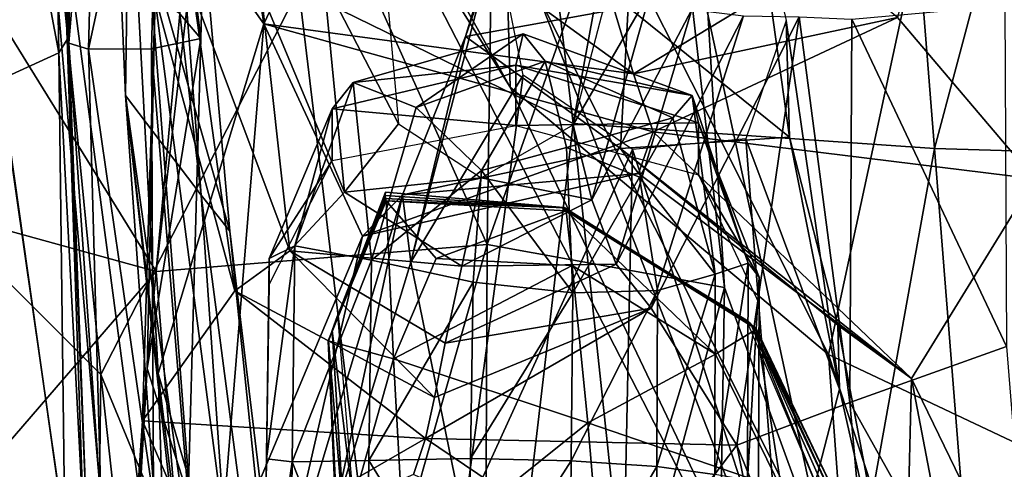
# Model space of a CAD drawing. Extents: x -76 to 76, y -20 to 79.
# Tile 27 of 175: x -0.831 to -0.375, y -16.963 to -16.756. Entities that reach past the tile are written whole.
import ezdxf

# ---------------------------------------------------------------- set-up
doc = ezdxf.new("R2010")
doc.units = 0

msp = doc.modelspace()

# ---------------------------------------------------------------- linework, layer by layer
for points in [[(-0.77123, -16.72078, 25.58959), (-0.73336, -16.85338, 25.43403), (-0.82043, -15.88359, 25.47896)], [(-0.74654, -16.83676, 25.42612), (-0.79851, -16.39516, 25.49855), (-0.82043, -15.88359, 25.47896)], [(-0.73336, -16.85338, 25.43403), (-0.74654, -16.83676, 25.42612), (-0.82043, -15.88359, 25.47896)], [(-0.65011, -16.17427, 24.89931), (-0.45873, -16.17086, 24.81964), (-0.57462, -16.80374, 24.95977)], [(-0.45873, -16.17086, 24.81964), (-0.40765, -16.81526, 24.88527), (-0.57462, -16.80374, 24.95977)], [(-0.45873, -16.17086, 24.81964), (-0.23671, -16.17435, 24.71754), (-0.40765, -16.81526, 24.88527)], [(-0.65011, -16.17427, 24.89931), (-0.57462, -16.80374, 24.95977), (-0.70142, -16.74158, 25.07288)], [(-0.23671, -16.17435, 24.71754), (-0.21097, -16.82099, 24.77647), (-0.40765, -16.81526, 24.88527)], [(-0.79303, -16.91951, 25.37925), (-0.8848, -16.8278, 25.43878), (-0.84518, -16.39001, 25.38733)], [(-0.79303, -16.91951, 25.37925), (-0.84518, -16.39001, 25.38733), (-0.70142, -16.74158, 25.07288)], [(-0.79851, -16.39516, 25.49855), (-0.74654, -16.83676, 25.42612), (-0.78159, -16.7907, 25.53336)], [(-0.79851, -16.39516, 25.49855), (-0.78159, -16.7907, 25.53336), (-0.77993, -16.67009, 25.60792)], [(-0.6785, -16.6678, 27.07053), (-0.6037, -16.78684, 27.09088), (-0.81093, -16.41704, 27.27327)], [(-0.60869, -16.60828, 27.25912), (-0.81093, -16.41704, 27.27327), (-0.6037, -16.78684, 27.09088)], [(-0.77993, -16.67009, 25.60792), (-0.71771, -16.75769, 25.66476), (-0.76404, -16.45121, 25.66889)], [(-0.76404, -16.45121, 25.66889), (-0.71771, -16.75769, 25.66476), (-0.68221, -16.68265, 25.67798)], [(-0.42468, -16.75469, 25.672), (-0.36144, -16.8292, 25.65544), (-0.36915, -16.54124, 25.6644)], [(-0.86808, -16.5818, 25.7936), (-0.91206, -16.64016, 25.76881), (-0.76294, -17.32333, 25.74023)], [(-0.86808, -16.5818, 25.7936), (-0.76294, -17.32333, 25.74023), (-0.82714, -16.58194, 25.75553)], [(-0.81573, -16.58343, 25.96444), (-0.80989, -16.57948, 26.1398), (-0.80853, -16.76483, 26.09789)], [(-0.80853, -16.76483, 26.09789), (-0.80989, -16.57948, 26.1398), (-0.80609, -16.59181, 26.21335)], [(-0.81573, -16.58343, 25.96444), (-0.81238, -16.77098, 25.95141), (-0.84644, -16.59137, 25.84033)], [(-0.76294, -17.32333, 25.74023), (-0.72058, -17.38614, 25.68214), (-0.82714, -16.58194, 25.75553)], [(-0.77123, -16.72078, 25.58959), (-0.82714, -16.58194, 25.75553), (-0.72058, -17.38614, 25.68214)], [(-0.81238, -16.77098, 25.95141), (-0.81573, -16.58343, 25.96444), (-0.80853, -16.76483, 26.09789)], [(-0.61042, -16.58611, 26.74134), (-0.73467, -16.59186, 26.67221), (-0.61433, -16.85948, 26.66234)], [(-0.61042, -16.58611, 26.74134), (-0.61433, -16.85948, 26.66234), (-0.52174, -16.59722, 26.82584)], [(-0.85549, -16.72974, 26.51618), (-0.76747, -16.87196, 26.53979), (-0.73467, -16.59186, 26.67221)], [(-0.81238, -16.77098, 25.95141), (-0.83988, -16.78356, 25.84125), (-0.84644, -16.59137, 25.84033)], [(-0.80786, -16.76653, 26.17788), (-0.80853, -16.76483, 26.09789), (-0.80609, -16.59181, 26.21335)], [(-0.80786, -16.76653, 26.17788), (-0.80609, -16.59181, 26.21335), (-0.79452, -16.60721, 26.26669)], [(-0.73467, -16.59186, 26.67221), (-0.76747, -16.87196, 26.53979), (-0.61433, -16.85948, 26.66234)], [(-0.61433, -16.85948, 26.66234), (-0.50464, -16.87937, 26.77073), (-0.52174, -16.59722, 26.82584)], [(-0.52668, -16.68687, 26.88939), (-0.52174, -16.59722, 26.82584), (-0.50464, -16.87937, 26.77073)], [(-0.79876, -16.76935, 26.24246), (-0.80786, -16.76653, 26.17788), (-0.79452, -16.60721, 26.26669)], [(-0.79876, -16.76935, 26.24246), (-0.79452, -16.60721, 26.26669), (-0.76537, -16.61544, 26.28631)], [(-0.76537, -16.61544, 26.28631), (-0.74267, -16.60763, 26.25375), (-0.74677, -16.76442, 26.23633)], [(-0.7565, -16.75303, 26.16351), (-0.74677, -16.76442, 26.23633), (-0.74267, -16.60763, 26.25375)], [(-0.45658, -16.91025, 27.11076), (-0.60869, -16.60828, 27.25912), (-0.6037, -16.78684, 27.09088)], [(-0.60869, -16.60828, 27.25912), (-0.45658, -16.91025, 27.11076), (-0.40275, -16.66094, 27.31144)], [(-0.76963, -16.76916, 26.26559), (-0.79876, -16.76935, 26.24246), (-0.76537, -16.61544, 26.28631)], [(-0.76963, -16.76916, 26.26559), (-0.76537, -16.61544, 26.28631), (-0.74677, -16.76442, 26.23633)], [(-0.91206, -16.64016, 25.76881), (-0.97708, -16.67636, 25.74532), (-0.80102, -17.34014, 25.74093)], [(-0.91206, -16.64016, 25.76881), (-0.80102, -17.34014, 25.74093), (-0.76294, -17.32333, 25.74023)], [(-0.54917, -16.74996, 25.59564), (-0.62438, -16.76351, 25.59566), (-0.58972, -16.66343, 25.50093)], [(-0.61051, -16.71758, 25.48851), (-0.58972, -16.66343, 25.50093), (-0.62438, -16.76351, 25.59566)], [(-0.45658, -16.91025, 27.11076), (-0.28482, -16.99146, 27.16436), (-0.40275, -16.66094, 27.31144)], [(0.00109, -16.95786, 27.36366), (0.00108, -16.70146, 27.48626), (-0.40275, -16.66094, 27.31144)], [(-0.28482, -16.99146, 27.16436), (0.00109, -16.95786, 27.36366), (-0.40275, -16.66094, 27.31144)], [(-0.6785, -16.6678, 27.07053), (-0.59052, -16.74521, 26.9675), (-0.44037, -17.12951, 26.91175)], [(-0.6037, -16.78684, 27.09088), (-0.6785, -16.6678, 27.07053), (-0.44037, -17.12951, 26.91175)], [(-0.76649, -16.9191, 25.61853), (-0.77993, -16.67009, 25.60792), (-0.78159, -16.7907, 25.53336)], [(-0.77993, -16.67009, 25.60792), (-0.76649, -16.9191, 25.61853), (-0.71771, -16.75769, 25.66476)], [(-0.97708, -16.67636, 25.74532), (-0.85417, -17.35131, 25.69879), (-0.80102, -17.34014, 25.74093)], [(-0.54668, -16.78068, 25.66832), (-0.68221, -16.68265, 25.67798), (-0.71771, -16.75769, 25.66476)], [(-0.54668, -16.78068, 25.66832), (-0.55679, -16.74743, 25.64265), (-0.68221, -16.68265, 25.67798)], [(-0.52668, -16.68687, 26.88939), (-0.45666, -17.01133, 26.82795), (-0.59052, -16.74521, 26.9675)], [(-0.45666, -17.01133, 26.82795), (-0.52668, -16.68687, 26.88939), (-0.50464, -16.87937, 26.77073)], [(-0.47466, -16.80991, 25.59071), (-0.54917, -16.74996, 25.59564), (-0.49117, -16.69183, 25.49804)], [(-0.47466, -16.80991, 25.59071), (-0.49117, -16.69183, 25.49804), (-0.47622, -16.75607, 25.48465)], [(-0.64964, -16.86764, 25.58885), (-0.61051, -16.71758, 25.48851), (-0.62438, -16.76351, 25.59566)], [(-0.61051, -16.71758, 25.48851), (-0.64964, -16.86764, 25.58885), (-0.59772, -16.78134, 25.47512)], [(-0.77123, -16.72078, 25.58959), (-0.6546, -17.61019, 25.53003), (-0.73336, -16.85338, 25.43403)], [(-0.6546, -17.61019, 25.53003), (-0.77123, -16.72078, 25.58959), (-0.72058, -17.38614, 25.68214)], [(-0.55679, -16.74743, 25.64265), (-0.54668, -16.78068, 25.66832), (-0.45815, -16.72698, 25.64853)], [(-0.54668, -16.78068, 25.66832), (-0.42468, -16.75469, 25.672), (-0.45815, -16.72698, 25.64853)], [(-0.85549, -16.72974, 26.51618), (-0.93781, -16.82513, 26.33734), (-0.76747, -16.87196, 26.53979)], [(-0.68989, -16.73753, 26.1093), (-0.66203, -16.72955, 26.16344), (-0.65542, -16.80387, 26.1607)], [(-0.55535, -16.73054, 26.16345), (-0.53879, -16.74219, 26.11113), (-0.57467, -16.80433, 26.1607)], [(-0.68989, -16.73753, 26.1093), (-0.6804, -16.83537, 26.10623), (-0.71888, -16.74309, 26.06874)], [(-0.6804, -16.83537, 26.10623), (-0.68989, -16.73753, 26.1093), (-0.65542, -16.80387, 26.1607)], [(-0.6335, -17.30515, 25.08541), (-0.79303, -16.91951, 25.37925), (-0.70142, -16.74158, 25.07288)], [(-0.76791, -16.74485, 26.09278), (-0.77366, -16.94092, 26.06575), (-0.77164, -16.91681, 26.1405)], [(-0.73108, -16.88086, 26.05181), (-0.77366, -16.94092, 26.06575), (-0.76791, -16.74485, 26.09278)], [(-0.7565, -16.75303, 26.16351), (-0.76791, -16.74485, 26.09278), (-0.77164, -16.91681, 26.1405)], [(-0.75012, -16.74381, 26.05534), (-0.73108, -16.88086, 26.05181), (-0.76791, -16.74485, 26.09278)], [(-0.75012, -16.74381, 26.05534), (-0.71888, -16.74309, 26.06874), (-0.70557, -16.86249, 26.0654)], [(-0.73108, -16.88086, 26.05181), (-0.75012, -16.74381, 26.05534), (-0.70557, -16.86249, 26.0654)], [(-0.6804, -16.83537, 26.10623), (-0.70557, -16.86249, 26.0654), (-0.71888, -16.74309, 26.06874)], [(-0.6335, -17.30515, 25.08541), (-0.70142, -16.74158, 25.07288), (-0.57462, -16.80374, 24.95977)], [(-0.45666, -17.01133, 26.82795), (-0.44037, -17.12951, 26.91175), (-0.59052, -16.74521, 26.9675)], [(-0.53879, -16.74219, 26.11113), (-0.56601, -16.83884, 26.10756), (-0.57467, -16.80433, 26.1607)], [(-0.53879, -16.74219, 26.11113), (-0.51978, -16.75098, 26.07201), (-0.56601, -16.83884, 26.10756)], [(-0.54917, -16.74996, 25.59564), (-0.55283, -16.81517, 25.66182), (-0.62438, -16.76351, 25.59566)], [(-0.54917, -16.74996, 25.59564), (-0.47466, -16.80991, 25.59071), (-0.55283, -16.81517, 25.66182)], [(-0.44577, -16.75546, 26.22872), (-0.37504, -16.74915, 26.39159), (-0.37433, -16.90657, 26.38327)], [(-0.7565, -16.75303, 26.16351), (-0.77164, -16.91681, 26.1405), (-0.74677, -16.76442, 26.23633)], [(-0.51978, -16.75098, 26.07201), (-0.55481, -16.86862, 26.06772), (-0.56601, -16.83884, 26.10756)], [(-0.51978, -16.75098, 26.07201), (-0.4959, -16.75402, 26.05931), (-0.55481, -16.86862, 26.06772)], [(-0.4959, -16.75402, 26.05931), (-0.53855, -16.88891, 26.05446), (-0.55481, -16.86862, 26.06772)], [(-0.54668, -16.78068, 25.66832), (-0.5377, -16.80755, 25.6692), (-0.42468, -16.75469, 25.672)], [(-0.4959, -16.75402, 26.05931), (-0.4702, -16.75447, 26.10192), (-0.53855, -16.88891, 26.05446)], [(-0.4702, -16.75447, 26.10192), (-0.49903, -16.9522, 26.07209), (-0.53855, -16.88891, 26.05446)], [(-0.5377, -16.80755, 25.6692), (-0.36144, -16.8292, 25.65544), (-0.42468, -16.75469, 25.672)], [(-0.44676, -16.93243, 26.22103), (-0.49903, -16.9522, 26.07209), (-0.4702, -16.75447, 26.10192)], [(-0.44577, -16.75546, 26.22872), (-0.44676, -16.93243, 26.22103), (-0.4702, -16.75447, 26.10192)], [(-0.76649, -16.9191, 25.61853), (-0.73882, -17.01426, 25.64798), (-0.71771, -16.75769, 25.66476)], [(-0.67196, -16.85563, 25.67798), (-0.71771, -16.75769, 25.66476), (-0.73882, -17.01426, 25.64798)], [(-0.5377, -16.80755, 25.6692), (-0.54668, -16.78068, 25.66832), (-0.71771, -16.75769, 25.66476)], [(-0.5377, -16.80755, 25.6692), (-0.71771, -16.75769, 25.66476), (-0.67196, -16.85563, 25.67798)], [(-0.4515, -16.92627, 25.5828), (-0.47622, -16.75607, 25.48465), (-0.49485, -16.81068, 25.47223)], [(-0.4515, -16.92627, 25.5828), (-0.47466, -16.80991, 25.59071), (-0.47622, -16.75607, 25.48465)], [(-0.44676, -16.93243, 26.22103), (-0.44577, -16.75546, 26.22872), (-0.37433, -16.90657, 26.38327)], [(-0.6012, -16.77668, 26.07818), (-0.59781, -16.76226, 25.99786), (-0.67635, -16.78476, 25.99935)], [(-0.64717, -16.79625, 25.93562), (-0.67635, -16.78476, 25.99935), (-0.59781, -16.76226, 25.99786)], [(-0.64964, -16.86764, 25.58885), (-0.62438, -16.76351, 25.59566), (-0.65361, -16.83658, 25.6636)], [(-0.55283, -16.81517, 25.66182), (-0.65361, -16.83658, 25.6636), (-0.62438, -16.76351, 25.59566)], [(-0.58766, -16.77491, 25.93049), (-0.64717, -16.79625, 25.93562), (-0.59781, -16.76226, 25.99786)], [(-0.59781, -16.76226, 25.99786), (-0.6012, -16.77668, 26.07818), (-0.51965, -16.79071, 25.99662)], [(-0.58766, -16.77491, 25.93049), (-0.59781, -16.76226, 25.99786), (-0.51965, -16.79071, 25.99662)], [(-0.81238, -16.77098, 25.95141), (-0.80853, -16.76483, 26.09789), (-0.80106, -16.98856, 26.05042)], [(-0.80786, -16.76653, 26.17788), (-0.79958, -16.98522, 26.14144), (-0.80853, -16.76483, 26.09789)], [(-0.79958, -16.98522, 26.14144), (-0.80106, -16.98856, 26.05042), (-0.80853, -16.76483, 26.09789)], [(-0.80786, -16.76653, 26.17788), (-0.79876, -16.76935, 26.24246), (-0.79288, -16.98099, 26.22106)], [(-0.79958, -16.98522, 26.14144), (-0.80786, -16.76653, 26.17788), (-0.79288, -16.98099, 26.22106)], [(-0.77164, -16.91681, 26.1405), (-0.75266, -16.9755, 26.21492), (-0.74677, -16.76442, 26.23633)], [(-0.76963, -16.76916, 26.26559), (-0.74677, -16.76442, 26.23633), (-0.75266, -16.9755, 26.21492)], [(-0.81238, -16.77098, 25.95141), (-0.80966, -16.99234, 25.92902), (-0.83988, -16.78356, 25.84125)], [(-0.80966, -16.99234, 25.92902), (-0.81238, -16.77098, 25.95141), (-0.80106, -16.98856, 26.05042)], [(-0.76963, -16.76916, 26.26559), (-0.7686, -16.97708, 26.24707), (-0.79876, -16.76935, 26.24246)], [(-0.7686, -16.97708, 26.24707), (-0.79288, -16.98099, 26.22106), (-0.79876, -16.76935, 26.24246)], [(-0.7686, -16.97708, 26.24707), (-0.76963, -16.76916, 26.26559), (-0.75266, -16.9755, 26.21492)], [(-0.6012, -16.77668, 26.07818), (-0.68608, -16.79685, 26.07877), (-0.60119, -16.80463, 26.16498)], [(-0.68608, -16.79685, 26.07877), (-0.6012, -16.77668, 26.07818), (-0.67635, -16.78476, 25.99935)], [(-0.64717, -16.79625, 25.93562), (-0.58766, -16.77491, 25.93049), (-0.61697, -16.82537, 25.91228)], [(-0.58766, -16.77491, 25.93049), (-0.5777, -16.81473, 25.89484), (-0.61697, -16.82537, 25.91228)], [(-0.6012, -16.77668, 26.07818), (-0.60119, -16.80463, 26.16498), (-0.51669, -16.80332, 26.07559)], [(-0.6012, -16.77668, 26.07818), (-0.51669, -16.80332, 26.07559), (-0.51965, -16.79071, 25.99662)], [(-0.58766, -16.77491, 25.93049), (-0.52852, -16.80111, 25.93398), (-0.5777, -16.81473, 25.89484)], [(-0.52852, -16.80111, 25.93398), (-0.58766, -16.77491, 25.93049), (-0.51965, -16.79071, 25.99662)], [(-0.64964, -16.86764, 25.58885), (-0.62535, -16.98642, 25.58053), (-0.59772, -16.78134, 25.47512)], [(-0.54726, -16.81574, 25.46937), (-0.59772, -16.78134, 25.47512), (-0.62535, -16.98642, 25.58053)], [(-0.80966, -16.99234, 25.92902), (-0.83884, -17.00745, 25.83437), (-0.83988, -16.78356, 25.84125)], [(-0.66784, -16.86673, 25.9486), (-0.70336, -16.86008, 26), (-0.67635, -16.78476, 25.99935)], [(-0.68608, -16.79685, 26.07877), (-0.67635, -16.78476, 25.99935), (-0.70336, -16.86008, 26)], [(-0.64717, -16.79625, 25.93562), (-0.66784, -16.86673, 25.9486), (-0.67635, -16.78476, 25.99935)], [(-0.74654, -16.83676, 25.42612), (-0.71806, -17.24264, 25.44627), (-0.78159, -16.7907, 25.53336)], [(-0.71633, -17.36827, 25.49689), (-0.76159, -17.06973, 25.57157), (-0.78159, -16.7907, 25.53336)], [(-0.71806, -17.24264, 25.44627), (-0.71633, -17.36827, 25.49689), (-0.78159, -16.7907, 25.53336)], [(-0.76159, -17.06973, 25.57157), (-0.76649, -16.9191, 25.61853), (-0.78159, -16.7907, 25.53336)], [(-0.45658, -16.91025, 27.11076), (-0.6037, -16.78684, 27.09088), (-0.44037, -17.12951, 26.91175)], [(-0.50897, -16.87324, 25.94687), (-0.52852, -16.80111, 25.93398), (-0.51965, -16.79071, 25.99662)], [(-0.49376, -16.8682, 25.99673), (-0.51965, -16.79071, 25.99662), (-0.51669, -16.80332, 26.07559)], [(-0.49376, -16.8682, 25.99673), (-0.50897, -16.87324, 25.94687), (-0.51965, -16.79071, 25.99662)], [(-0.7152, -16.86594, 26.07619), (-0.68608, -16.79685, 26.07877), (-0.70336, -16.86008, 26)], [(-0.68608, -16.79685, 26.07877), (-0.7152, -16.86594, 26.07619), (-0.68608, -16.82074, 26.16602)], [(-0.68608, -16.79685, 26.07877), (-0.68608, -16.82074, 26.16602), (-0.60119, -16.80463, 26.16498)], [(-0.66784, -16.86673, 25.9486), (-0.64717, -16.79625, 25.93562), (-0.61697, -16.82537, 25.91228)], [(-0.6804, -16.83537, 26.10623), (-0.65542, -16.80387, 26.1607), (-0.61716, -16.82879, 26.15978)], [(-0.51165, -17.39292, 25.00135), (-0.6335, -17.30515, 25.08541), (-0.57462, -16.80374, 24.95977)], [(-0.61716, -16.82879, 26.15978), (-0.57467, -16.80433, 26.1607), (-0.56601, -16.83884, 26.10756)], [(-0.60119, -16.80463, 26.16498), (-0.51668, -16.82743, 26.16273), (-0.51669, -16.80332, 26.07559)], [(-0.52852, -16.80111, 25.93398), (-0.54397, -16.8285, 25.9116), (-0.5777, -16.81473, 25.89484)], [(-0.51165, -17.39292, 25.00135), (-0.57462, -16.80374, 24.95977), (-0.40765, -16.81526, 24.88527)], [(-0.52852, -16.80111, 25.93398), (-0.50897, -16.87324, 25.94687), (-0.54397, -16.8285, 25.9116)], [(-0.48868, -16.87466, 26.07215), (-0.49376, -16.8682, 25.99673), (-0.51669, -16.80332, 26.07559)], [(-0.48868, -16.87466, 26.07215), (-0.51669, -16.80332, 26.07559), (-0.51668, -16.82743, 26.16273)], [(-0.54438, -16.8267, 25.67669), (-0.5377, -16.80755, 25.6692), (-0.67196, -16.85563, 25.67798)], [(-0.54438, -16.8267, 25.67669), (-0.41831, -16.92134, 25.67121), (-0.5377, -16.80755, 25.6692)], [(-0.41831, -16.92134, 25.67121), (-0.36144, -16.8292, 25.65544), (-0.5377, -16.80755, 25.6692)], [(-0.47466, -16.80991, 25.59071), (-0.45232, -16.8968, 25.65716), (-0.55283, -16.81517, 25.66182)], [(-0.47787, -17.02797, 25.5764), (-0.49485, -16.81068, 25.47223), (-0.54726, -16.81574, 25.46937)], [(-0.47787, -17.02797, 25.5764), (-0.4515, -16.92627, 25.5828), (-0.49485, -16.81068, 25.47223)], [(-0.47466, -16.80991, 25.59071), (-0.4515, -16.92627, 25.5828), (-0.45232, -16.8968, 25.65716)], [(-0.55283, -16.81517, 25.66182), (-0.54438, -16.8267, 25.67669), (-0.65361, -16.83658, 25.6636)], [(-0.55196, -17.04394, 25.57601), (-0.54726, -16.81574, 25.46937), (-0.62535, -16.98642, 25.58053)], [(-0.5777, -16.81473, 25.89484), (-0.57487, -16.88184, 25.90968), (-0.61697, -16.82537, 25.91228)], [(-0.57487, -16.88184, 25.90968), (-0.5777, -16.81473, 25.89484), (-0.54397, -16.8285, 25.9116)], [(-0.54438, -16.8267, 25.67669), (-0.55283, -16.81517, 25.66182), (-0.41831, -16.92134, 25.67121)], [(-0.55283, -16.81517, 25.66182), (-0.45232, -16.8968, 25.65716), (-0.41831, -16.92134, 25.67121)], [(-0.55196, -17.04394, 25.57601), (-0.47787, -17.02797, 25.5764), (-0.54726, -16.81574, 25.46937)], [(-0.36005, -17.41498, 24.93953), (-0.51165, -17.39292, 25.00135), (-0.40765, -16.81526, 24.88527)], [(-0.36005, -17.41498, 24.93953), (-0.40765, -16.81526, 24.88527), (-0.21097, -16.82099, 24.77647)], [(-0.7152, -16.86594, 26.07619), (-0.7152, -16.87806, 26.16475), (-0.68608, -16.82074, 26.16602)], [(-0.93781, -16.82513, 26.33734), (-0.89757, -17.02258, 26.31326), (-0.76747, -16.87196, 26.53979)], [(-0.54438, -16.8267, 25.67669), (-0.67196, -16.85563, 25.67798), (-0.65361, -16.83658, 25.6636)], [(-0.62092, -16.87697, 25.91936), (-0.66784, -16.86673, 25.9486), (-0.61697, -16.82537, 25.91228)], [(-0.57487, -16.88184, 25.90968), (-0.62092, -16.87697, 25.91936), (-0.61697, -16.82537, 25.91228)], [(-0.48868, -16.88686, 26.16034), (-0.48868, -16.87466, 26.07215), (-0.51668, -16.82743, 26.16273)], [(-0.8848, -16.8278, 25.43878), (-0.799, -17.42072, 25.40352), (-0.85377, -17.42174, 25.44024)], [(-0.8848, -16.8278, 25.43878), (-0.79303, -16.91951, 25.37925), (-0.799, -17.42072, 25.40352)], [(-0.62616, -16.86952, 26.10579), (-0.6804, -16.83537, 26.10623), (-0.61716, -16.82879, 26.15978)], [(-0.62616, -16.86952, 26.10579), (-0.61716, -16.82879, 26.15978), (-0.56601, -16.83884, 26.10756)], [(-0.53559, -16.88078, 25.91903), (-0.57487, -16.88184, 25.90968), (-0.54397, -16.8285, 25.9116)], [(-0.50897, -16.87324, 25.94687), (-0.53559, -16.88078, 25.91903), (-0.54397, -16.8285, 25.9116)], [(-0.34744, -17.06694, 25.63241), (-0.36144, -16.8292, 25.65544), (-0.41831, -16.92134, 25.67121)], [(-0.74654, -16.83676, 25.42612), (-0.73336, -16.85338, 25.43403), (-0.60054, -17.95145, 25.36654)], [(-0.71806, -17.24264, 25.44627), (-0.74654, -16.83676, 25.42612), (-0.60054, -17.95145, 25.36654)], [(-0.71326, -17.03488, 25.67171), (-0.68511, -16.98448, 25.65974), (-0.65361, -16.83658, 25.6636)], [(-0.67196, -16.85563, 25.67798), (-0.71326, -17.03488, 25.67171), (-0.65361, -16.83658, 25.6636)], [(-0.6804, -16.83537, 26.10623), (-0.62616, -16.86952, 26.10579), (-0.70557, -16.86249, 26.0654)], [(-0.68598, -16.89928, 25.61733), (-0.66148, -16.83695, 25.62194), (-0.66133, -16.83536, 25.5441)], [(-0.68352, -16.89234, 25.53953), (-0.68598, -16.89928, 25.61733), (-0.66133, -16.83536, 25.5441)], [(-0.68511, -16.98448, 25.65974), (-0.64964, -16.86764, 25.58885), (-0.65361, -16.83658, 25.6636)], [(-0.66148, -16.83695, 25.62194), (-0.57905, -16.84238, 25.6211), (-0.66133, -16.83536, 25.5441)], [(-0.57905, -16.84238, 25.6211), (-0.57968, -16.84264, 25.54323), (-0.66133, -16.83536, 25.5441)], [(-0.68793, -16.90401, 25.74586), (-0.66111, -16.83941, 25.76331), (-0.66146, -16.83836, 25.69621)], [(-0.6877, -16.90393, 25.68835), (-0.68793, -16.90401, 25.74586), (-0.66146, -16.83836, 25.69621)], [(-0.68793, -16.90401, 25.74586), (-0.65767, -16.91235, 25.783), (-0.66111, -16.83941, 25.76331)], [(-0.68598, -16.89928, 25.61733), (-0.6877, -16.90393, 25.68835), (-0.66148, -16.83695, 25.62194)], [(-0.6877, -16.90393, 25.68835), (-0.66146, -16.83836, 25.69621), (-0.66148, -16.83695, 25.62194)], [(-0.57905, -16.84238, 25.6211), (-0.66148, -16.83695, 25.62194), (-0.66146, -16.83836, 25.69621)], [(-0.57845, -16.84264, 25.69645), (-0.57905, -16.84238, 25.6211), (-0.66146, -16.83836, 25.69621)], [(-0.57845, -16.84264, 25.69645), (-0.66146, -16.83836, 25.69621), (-0.66111, -16.83941, 25.76331)], [(-0.57791, -16.84393, 25.76676), (-0.57845, -16.84264, 25.69645), (-0.66111, -16.83941, 25.76331)], [(-0.57791, -16.84393, 25.76676), (-0.66111, -16.83941, 25.76331), (-0.638, -16.86605, 25.78983)], [(-0.65767, -16.91235, 25.783), (-0.638, -16.86605, 25.78983), (-0.66111, -16.83941, 25.76331)], [(-0.62616, -16.86952, 26.10579), (-0.56601, -16.83884, 26.10756), (-0.55481, -16.86862, 26.06772)], [(-0.57515, -16.86929, 25.8072), (-0.57791, -16.84393, 25.76676), (-0.638, -16.86605, 25.78983)], [(-0.57905, -16.84238, 25.6211), (-0.49251, -16.89617, 25.61655), (-0.57968, -16.84264, 25.54323)], [(-0.49251, -16.89617, 25.61655), (-0.49455, -16.89447, 25.53871), (-0.57968, -16.84264, 25.54323)], [(-0.57905, -16.84238, 25.6211), (-0.57845, -16.84264, 25.69645), (-0.49085, -16.89762, 25.69081)], [(-0.49251, -16.89617, 25.61655), (-0.57905, -16.84238, 25.6211), (-0.49085, -16.89762, 25.69081)], [(-0.57791, -16.84393, 25.76676), (-0.48996, -16.89855, 25.75792), (-0.57845, -16.84264, 25.69645)], [(-0.48996, -16.89855, 25.75792), (-0.49085, -16.89762, 25.69081), (-0.57845, -16.84264, 25.69645)], [(-0.57791, -16.84393, 25.76676), (-0.57515, -16.86929, 25.8072), (-0.5088, -16.91012, 25.78581)], [(-0.48996, -16.89855, 25.75792), (-0.57791, -16.84393, 25.76676), (-0.5088, -16.91012, 25.78581)], [(-0.6546, -17.61019, 25.53003), (-0.60054, -17.95145, 25.36654), (-0.73336, -16.85338, 25.43403)], [(-0.61433, -16.85948, 26.66234), (-0.76747, -16.87196, 26.53979), (-0.73428, -17.28004, 26.46189)], [(-0.71326, -17.03488, 25.67171), (-0.67196, -16.85563, 25.67798), (-0.73882, -17.01426, 25.64798)], [(-0.61642, -17.29572, 26.56829), (-0.61433, -16.85948, 26.66234), (-0.73428, -17.28004, 26.46189)], [(-0.61433, -16.85948, 26.66234), (-0.61642, -17.29572, 26.56829), (-0.50464, -16.87937, 26.77073)], [(-0.63875, -16.9302, 26.05174), (-0.73108, -16.88086, 26.05181), (-0.70557, -16.86249, 26.0654)], [(-0.7152, -16.86594, 26.07619), (-0.70336, -16.86008, 26), (-0.71645, -16.95846, 26.07208)], [(-0.70336, -16.86008, 26), (-0.70461, -16.95988, 25.9978), (-0.71645, -16.95846, 26.07208)], [(-0.62616, -16.86952, 26.10579), (-0.63381, -16.90506, 26.06529), (-0.70557, -16.86249, 26.0654)], [(-0.63381, -16.90506, 26.06529), (-0.63875, -16.9302, 26.05174), (-0.70557, -16.86249, 26.0654)], [(-0.70336, -16.86008, 26), (-0.66784, -16.86673, 25.9486), (-0.70461, -16.95988, 25.9978)], [(-0.7152, -16.86594, 26.07619), (-0.71645, -16.95846, 26.07208), (-0.7152, -16.87806, 26.16475)], [(-0.66784, -16.86673, 25.9486), (-0.66908, -16.95919, 25.95543), (-0.70461, -16.95988, 25.9978)], [(-0.64964, -16.86764, 25.58885), (-0.68511, -16.98448, 25.65974), (-0.62535, -16.98642, 25.58053)], [(-0.66784, -16.86673, 25.9486), (-0.62092, -16.87697, 25.91936), (-0.66908, -16.95919, 25.95543)], [(-0.57515, -16.86929, 25.8072), (-0.638, -16.86605, 25.78983), (-0.65767, -16.91235, 25.783)], [(-0.63381, -16.90506, 26.06529), (-0.55481, -16.86862, 26.06772), (-0.53855, -16.88891, 26.05446)], [(-0.63381, -16.90506, 26.06529), (-0.62616, -16.86952, 26.10579), (-0.55481, -16.86862, 26.06772)], [(-0.50897, -16.87324, 25.94687), (-0.49376, -16.8682, 25.99673), (-0.50922, -16.96572, 25.95439)], [(-0.49376, -16.8682, 25.99673), (-0.494, -16.96826, 25.9951), (-0.50922, -16.96572, 25.95439)], [(-0.49376, -16.8682, 25.99673), (-0.48868, -16.87466, 26.07215), (-0.494, -16.96826, 25.9951)], [(-0.73428, -17.28004, 26.46189), (-0.76747, -16.87196, 26.53979), (-0.89757, -17.02258, 26.31326)], [(-0.56789, -16.9418, 25.79294), (-0.57515, -16.86929, 25.8072), (-0.65767, -16.91235, 25.783)], [(-0.57515, -16.86929, 25.8072), (-0.56789, -16.9418, 25.79294), (-0.5088, -16.91012, 25.78581)], [(-0.62092, -16.87697, 25.91936), (-0.62204, -16.95838, 25.93574), (-0.66908, -16.95919, 25.95543)], [(-0.62092, -16.87697, 25.91936), (-0.57487, -16.88184, 25.90968), (-0.62204, -16.95838, 25.93574)], [(-0.50897, -16.87324, 25.94687), (-0.50922, -16.96572, 25.95439), (-0.53597, -16.962, 25.93593)], [(-0.53559, -16.88078, 25.91903), (-0.50897, -16.87324, 25.94687), (-0.53597, -16.962, 25.93593)], [(-0.48868, -16.87466, 26.07215), (-0.48893, -16.96732, 26.06835), (-0.494, -16.96826, 25.9951)], [(-0.48868, -16.87466, 26.07215), (-0.48868, -16.88686, 26.16034), (-0.48893, -16.96732, 26.06835)], [(-0.64296, -16.94905, 26.05157), (-0.77366, -16.94092, 26.06575), (-0.73108, -16.88086, 26.05181)], [(-0.63875, -16.9302, 26.05174), (-0.64296, -16.94905, 26.05157), (-0.73108, -16.88086, 26.05181)], [(-0.71645, -16.95846, 26.07208), (-0.71645, -16.95598, 26.16234), (-0.7152, -16.87806, 26.16475)], [(-0.57487, -16.88184, 25.90968), (-0.57562, -16.95943, 25.92948), (-0.62204, -16.95838, 25.93574)], [(-0.61642, -17.29572, 26.56829), (-0.5125, -17.36156, 26.6471), (-0.50464, -16.87937, 26.77073)], [(-0.57487, -16.88184, 25.90968), (-0.53559, -16.88078, 25.91903), (-0.57562, -16.95943, 25.92948)], [(-0.53559, -16.88078, 25.91903), (-0.53597, -16.962, 25.93593), (-0.57562, -16.95943, 25.92948)], [(-0.45666, -17.01133, 26.82795), (-0.50464, -16.87937, 26.77073), (-0.5125, -17.36156, 26.6471)], [(-0.48868, -16.88686, 26.16034), (-0.48893, -16.96462, 26.15786), (-0.48893, -16.96732, 26.06835)], [(-0.63875, -16.9302, 26.05174), (-0.53855, -16.88891, 26.05446), (-0.64296, -16.94905, 26.05157)], [(-0.53855, -16.88891, 26.05446), (-0.49903, -16.9522, 26.07209), (-0.64296, -16.94905, 26.05157)], [(-0.63875, -16.9302, 26.05174), (-0.63381, -16.90506, 26.06529), (-0.53855, -16.88891, 26.05446)], [(-0.68598, -16.89928, 25.61733), (-0.68352, -16.89234, 25.53953), (-0.67597, -16.9813, 25.53226)], [(-0.46195, -16.97117, 25.53234), (-0.49455, -16.89447, 25.53871), (-0.49251, -16.89617, 25.61655)], [(-0.68598, -16.89928, 25.61733), (-0.67998, -16.99553, 25.60997), (-0.6877, -16.90393, 25.68835)], [(-0.67998, -16.99553, 25.60997), (-0.68598, -16.89928, 25.61733), (-0.67597, -16.9813, 25.53226)], [(-0.48996, -16.89855, 25.75792), (-0.5088, -16.91012, 25.78581), (-0.47837, -16.97242, 25.77751)], [(-0.45567, -16.97895, 25.61005), (-0.46195, -16.97117, 25.53234), (-0.49251, -16.89617, 25.61655)], [(-0.45567, -16.97895, 25.61005), (-0.49251, -16.89617, 25.61655), (-0.45083, -16.98417, 25.68102)], [(-0.49251, -16.89617, 25.61655), (-0.49085, -16.89762, 25.69081), (-0.45083, -16.98417, 25.68102)], [(-0.44887, -16.98427, 25.73852), (-0.45083, -16.98417, 25.68102), (-0.49085, -16.89762, 25.69081)], [(-0.48996, -16.89855, 25.75792), (-0.44887, -16.98427, 25.73852), (-0.49085, -16.89762, 25.69081)], [(-0.44887, -16.98427, 25.73852), (-0.48996, -16.89855, 25.75792), (-0.47837, -16.97242, 25.77751)], [(-0.4515, -16.92627, 25.5828), (-0.42165, -17.05799, 25.6524), (-0.45232, -16.8968, 25.65716)], [(-0.41831, -16.92134, 25.67121), (-0.45232, -16.8968, 25.65716), (-0.42165, -17.05799, 25.6524)], [(-0.68793, -16.90401, 25.74586), (-0.6877, -16.90393, 25.68835), (-0.68348, -17.00384, 25.73354)], [(-0.68793, -16.90401, 25.74586), (-0.68348, -17.00384, 25.73354), (-0.65767, -16.91235, 25.783)], [(-0.67998, -16.99553, 25.60997), (-0.68286, -17.00473, 25.67971), (-0.6877, -16.90393, 25.68835)], [(-0.6877, -16.90393, 25.68835), (-0.68286, -17.00473, 25.67971), (-0.68348, -17.00384, 25.73354)], [(-0.44676, -16.93243, 26.22103), (-0.37433, -16.90657, 26.38327), (-0.35967, -17.08804, 26.37303)], [(-0.68348, -17.00384, 25.73354), (-0.65227, -17.00953, 25.76701), (-0.65767, -16.91235, 25.783)], [(-0.56789, -16.9418, 25.79294), (-0.65767, -16.91235, 25.783), (-0.65227, -17.00953, 25.76701)], [(-0.56789, -16.9418, 25.79294), (-0.47837, -16.97242, 25.77751), (-0.5088, -16.91012, 25.78581)], [(-0.45658, -16.91025, 27.11076), (-0.32535, -17.31094, 26.96588), (-0.28482, -16.99146, 27.16436)], [(-0.32535, -17.31094, 26.96588), (-0.45658, -16.91025, 27.11076), (-0.44037, -17.12951, 26.91175)], [(-0.78007, -17.06432, 26.11535), (-0.77164, -16.91681, 26.1405), (-0.77366, -16.94092, 26.06575)], [(-0.77164, -16.91681, 26.1405), (-0.78007, -17.06432, 26.11535), (-0.75266, -16.9755, 26.21492)], [(-0.79303, -16.91951, 25.37925), (-0.73365, -17.46217, 25.35207), (-0.799, -17.42072, 25.40352)], [(-0.79303, -16.91951, 25.37925), (-0.6335, -17.30515, 25.08541), (-0.73365, -17.46217, 25.35207)], [(-0.76649, -16.9191, 25.61853), (-0.76159, -17.06973, 25.57157), (-0.71487, -17.34136, 25.62452)], [(-0.73882, -17.01426, 25.64798), (-0.76649, -16.9191, 25.61853), (-0.71487, -17.34136, 25.62452)], [(-0.38155, -17.11279, 25.6649), (-0.41831, -16.92134, 25.67121), (-0.42165, -17.05799, 25.6524)], [(-0.38155, -17.11279, 25.6649), (-0.34744, -17.06694, 25.63241), (-0.41831, -16.92134, 25.67121)], [(-0.4515, -16.92627, 25.5828), (-0.47787, -17.02797, 25.5764), (-0.42165, -17.05799, 25.6524)], [(-0.44676, -16.93243, 26.22103), (-0.42974, -17.12216, 26.21423), (-0.49903, -16.9522, 26.07209)], [(-0.42974, -17.12216, 26.21423), (-0.44676, -16.93243, 26.22103), (-0.35967, -17.08804, 26.37303)], [(-0.78609, -17.12385, 26.07489), (-0.78007, -17.06432, 26.11535), (-0.77366, -16.94092, 26.06575)], [(-0.78609, -17.12385, 26.07489), (-0.77366, -16.94092, 26.06575), (-0.74483, -17.00775, 26.05045)], [(-0.74483, -17.00775, 26.05045), (-0.77366, -16.94092, 26.06575), (-0.64296, -16.94905, 26.05157)], [(-0.55967, -17.03844, 25.77569), (-0.56789, -16.9418, 25.79294), (-0.65227, -17.00953, 25.76701)], [(-0.56789, -16.9418, 25.79294), (-0.55967, -17.03844, 25.77569), (-0.47837, -16.97242, 25.77751)], [(-0.64841, -16.96569, 26.0512), (-0.74483, -17.00775, 26.05045), (-0.64296, -16.94905, 26.05157)], [(-0.64841, -16.96569, 26.0512), (-0.64296, -16.94905, 26.05157), (-0.5462, -17.01441, 26.05128)], [(-0.64296, -16.94905, 26.05157), (-0.49903, -16.9522, 26.07209), (-0.5462, -17.01441, 26.05128)], [(-0.5462, -17.01441, 26.05128), (-0.49903, -16.9522, 26.07209), (-0.46046, -17.1449, 26.0929)], [(-0.42974, -17.12216, 26.21423), (-0.46046, -17.1449, 26.0929), (-0.49903, -16.9522, 26.07209)], [(-0.71769, -17.03389, 26.15992), (-0.71645, -16.95598, 26.16234), (-0.71645, -16.95846, 26.07208)], [(-0.71769, -17.04891, 26.06812), (-0.71769, -17.03389, 26.15992), (-0.71645, -16.95846, 26.07208)], [(-0.71769, -17.04891, 26.06812), (-0.71645, -16.95846, 26.07208), (-0.70461, -16.95988, 25.9978)], [(-0.66908, -16.95919, 25.95543), (-0.67033, -17.04643, 25.94211), (-0.70461, -16.95988, 25.9978)], [(-0.67033, -17.04643, 25.94211), (-0.66908, -16.95919, 25.95543), (-0.62316, -17.03375, 25.91665)], [(-0.66908, -16.95919, 25.95543), (-0.62204, -16.95838, 25.93574), (-0.62316, -17.03375, 25.91665)], [(-0.62316, -17.03375, 25.91665), (-0.62204, -16.95838, 25.93574), (-0.57562, -16.95943, 25.92948)], [(-0.57636, -17.03072, 25.90871), (-0.62316, -17.03375, 25.91665), (-0.57562, -16.95943, 25.92948)], [(-0.57636, -17.03072, 25.90871), (-0.57562, -16.95943, 25.92948), (-0.53597, -16.962, 25.93593)], [(-0.70585, -17.0558, 25.99072), (-0.71769, -17.04891, 26.06812), (-0.70461, -16.95988, 25.9978)], [(-0.67033, -17.04643, 25.94211), (-0.70585, -17.0558, 25.99072), (-0.70461, -16.95988, 25.9978)], [(-0.53634, -17.03717, 25.91738), (-0.57636, -17.03072, 25.90871), (-0.53597, -16.962, 25.93593)], [(-0.53634, -17.03717, 25.91738), (-0.53597, -16.962, 25.93593), (-0.50922, -16.96572, 25.95439)]]:
    msp.add_3dface(points)

doc.saveas('drawing.dxf')
